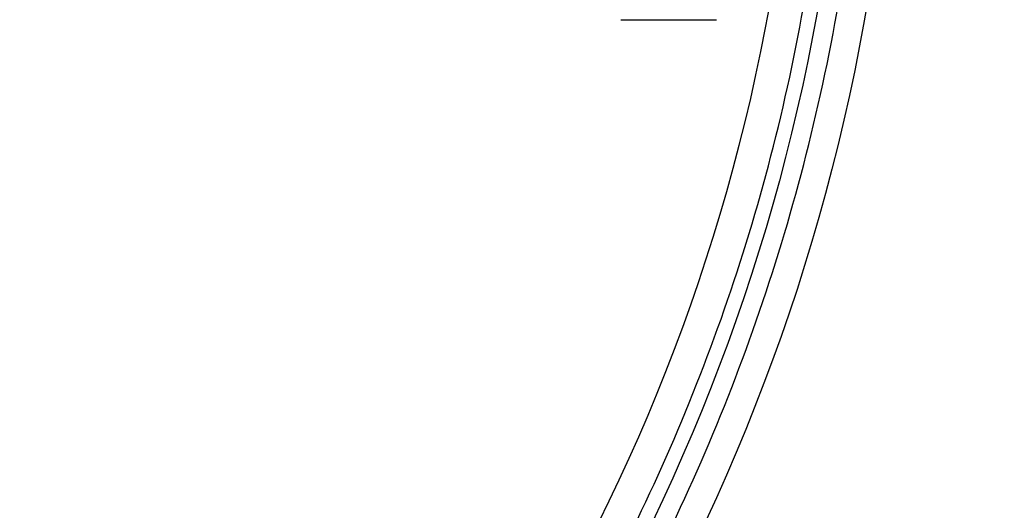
# Model space of a CAD drawing. Header units: millimetres. Extents: x -232 to 244, y -194 to 282.
# Tile 33 of 43: x 32 to 52, y 25 to 35. Entities that reach past the tile are written whole.
import ezdxf

# ---------------------------------------------------------------- set-up
doc = ezdxf.new("R2010")
doc.units = ezdxf.units.MM
for name, color, linetype, true_color in [('COTA', 252, 'Continuous', 0x696969), ('NEGRO', 7, 'Continuous', 0x171717), ('PANTALLA', 7, 'Continuous', 0xffffff), ('SUJECIÓN', 7, 'Continuous', 0xc8c8c8)]:
    doc.layers.add(name, color=color, linetype=linetype, true_color=true_color)

# ---------------------------------------------------------------- blocks, each defined once
blk = doc.blocks.new('DOME M 29917')
at = {"layer": 'NEGRO', "extrusion": (0, 0, -1)}
for centre, radius, start, end in [((0, -42.5, 1143.349), 208.2, 67.15077, 247.15077), ((0, -42.5, 1143.349), 208.2, 247.15077, 67.15077), ((0, -42.5), 42.5, 90, 270), ((0, -42.5, 33), 42.5, 90, 270), ((0, -42.5, 16.5), 42.5, 90, 270), ((0, -42.5, 33), 41.5, 90, 270), ((0, -42.5), 41.5, 90, 270), ((0, -42.5, 16.5), 41.5, 90, 270), ((0, -42.5, 1141.349), 210.5, 180, 0), ((0, -42.5, 1137.349), 206, 180.1, 270), ((0, -42.5, 1142.349), 206, 180.1, 270), ((0, -42.5, 1145.349), 207.2, 180.1, 270), ((0, -42.5, 1139.349), 207.2, 180.1, 270), ((0, -42.5, 1137.349), 211, 180.1, 270), ((0, -42.5, 1143.349), 211, 180.1, 270), ((0, -42.5, 1139.349), 211, 180.1, 270), ((0, -42.5, 1145.349), 211, 180.1, 270), ((0, -42.5, 1142.349), 212.2, 180.1, 270)]:
    blk.add_arc(centre, radius, start, end, dxfattribs=at)
at = {"layer": 'NEGRO'}
for centre, radius, start, end in [((0, -42.5, -1143.349), 210.5, 292.84923, 112.84923), ((0, -42.5, -1143.349), 210.5, 112.84923, 292.84923), ((0, -42.5, -34), 40.5, 270, 90), ((0, -42.5, -35), 40.5, 270, 90), ((0, -42.5, -1141.349), 208.2, 180, 0), ((0, -42.5, -1147.349), 206, 270, 359.9), ((0, -42.5, -1143.349), 207.2, 270, 359.9), ((0, -42.5, -1147.349), 207.2, 270, 359.9), ((0, -42.5, -1137.349), 207.2, 270, 359.9), ((0, -42.5, -1141.349), 207.2, 270, 359.9), ((0, -42.5, -1141.349), 211, 270, 359.9), ((0, -42.5, -1147.349), 211, 270, 359.9), ((0, -42.5, -1137.349), 212.2, 270, 359.9), ((0, -42.5, -1147.349), 212.2, 270, 359.9)]:
    blk.add_arc(centre, radius, start, end, dxfattribs=at)
for points in [[(0, -84.414, -34.414), (83.828, -84.414, -34.414), (83.828, -0.586, -34.414), (0, -0.586, -34.414)], [(0, -83.707, -33.707), (82.414, -83.707, -33.707), (82.414, -1.293, -33.707), (0, -1.293, -33.707)]]:
    blk.add_rational_spline(points, [0.816490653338, 0.272163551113, 0.272163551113, 0.816490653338], degree=3, dxfattribs=at)
for points in [[(40.703, -50.596), (40.703, -50.596, -33)], [(41.683, -50.791), (41.683, -50.791, -33)]]:
    blk.add_open_spline(points, degree=1, dxfattribs=at)
at = {"layer": 'PANTALLA', "extrusion": (0.92153, 0.388308, 0)}
for radius in [210.5, 210.5, 208.2, 208.2]:
    blk.add_circle((-39.165, -1143.349, -16.503), radius, dxfattribs=at)
at = {"layer": 'PANTALLA', "extrusion": (0, 0, -1)}
for radius in [210.5, 210.5, 208.2, 208.2]:
    blk.add_arc((0, -42.5, 1143.349), radius, 337.15077, 157.15077, dxfattribs=at)
at = {"layer": 'PANTALLA'}
for centre, radius, start, end in [((0, -42.5, -1141.349), 210.5, 270, 90), ((0, -42.5, -1141.349), 210.5, 270, 90), ((0, -42.5, -1141.349), 208.2, 270, 90), ((0, -42.5, -1141.349), 208.2, 270, 90), ((0, -42.5, -1143.349), 210.5, 202.84923, 22.84923), ((0, -42.5, -1143.349), 210.5, 202.84923, 22.84923), ((0, -42.5, -1143.349), 208.2, 202.84923, 22.84923), ((0, -42.5, -1143.349), 208.2, 202.84923, 22.84923)]:
    blk.add_arc(centre, radius, start, end, dxfattribs=at)
at = {"layer": 'PANTALLA', "extrusion": (-0.388308, 0.92153, -2.72222e-17)}
for radius in [210.5, 210.5, 208.2, 208.2]:
    blk.add_arc((16.503, -1143.349, -39.165), radius, 0, 180, dxfattribs=at)
at = {"layer": 'PANTALLA', "extrusion": (0.388308, -0.92153, -2.72222e-17)}
for radius in [210.5, 210.5, 208.2, 208.2]:
    blk.add_arc((-16.503, -1143.349, 39.165), radius, 180, 0, dxfattribs=at)
at = {"layer": 'SUJECIÓN', "extrusion": (0, 1, 0)}
blk.add_arc((-36.75, -2, -50), 2, 90, 180, dxfattribs=at)

msp = doc.modelspace()

# ---------------------------------------------------------------- block references
at = {"layer": 'COTA'}
msp.add_blockref('DOME M 29917', (7.393, 85, 1476.277), dxfattribs=at)

doc.saveas('drawing.dxf')
